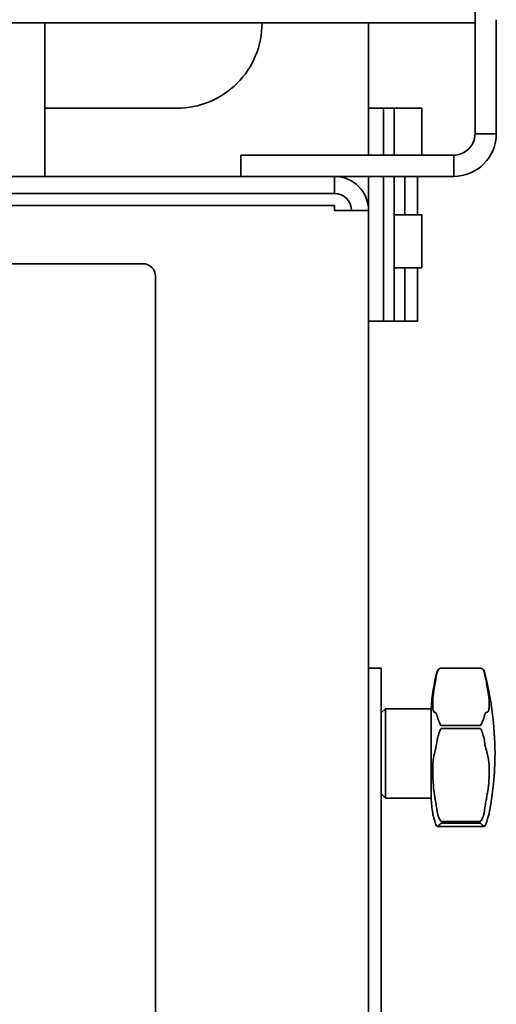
# Model space of a CAD drawing. Header units: millimetres. Extents: x 0 to 7128, y 0 to 5040.
# Tile 64 of 95: x 2876 to 2988, y 2990 to 3221. Entities that reach past the tile are written whole.
import ezdxf

# ---------------------------------------------------------------- set-up
doc = ezdxf.new("R2010")
doc.units = ezdxf.units.MM
doc.header["$LTSCALE"] = 12
doc.layers.add('Spigoli visibili(ISO)', color=7, linetype='Continuous', lineweight=35)

msp = doc.modelspace()

# ---------------------------------------------------------------- linework, layer by layer
at = {"layer": 'Spigoli visibili(ISO)'}
for p, q in [((2982.6285, 3220.4445), (2982.6285, 3620.4445)), ((2987.6285, 3194.4078), (2987.6285, 3221.2041)), ((2682.6285, 3220.4445), (2982.6285, 3220.4445)), ((2881.6285, 3220.4445), (2881.6285, 3184.4078)), ((2957.6285, 3220.4445), (2957.6285, 3189.4078)), ((2982.6285, 3220.4445), (2982.6285, 3194.4078)), ((2912.6285, 3200.4078), (2881.6285, 3200.4078)), ((2961.1285, 3200.4078), (2957.6285, 3200.4078)), ((2961.1285, 3189.4078), (2961.1285, 3200.4078)), ((2963.6285, 3200.4078), (2961.1285, 3200.4078)), ((2963.6285, 3200.4078), (2964.6285, 3200.4078)), ((2963.6285, 3189.4078), (2963.6285, 3200.4078)), ((2970.1285, 3200.4078), (2964.6285, 3200.4078)), ((2970.1285, 3200.4078), (2970.1285, 3189.4078)), ((2982.6285, 3194.4078), (2983.9947, 3194.4078)), ((2983.9947, 3194.4078), (2987.6285, 3194.4078)), ((2927.6285, 3189.4078), (2932.6285, 3189.4078)), ((2927.6285, 3189.4078), (2927.6285, 3184.4078)), ((2977.6285, 3189.4078), (2932.6285, 3189.4078)), ((2977.6285, 3189.4078), (2977.6285, 3184.4078)), ((2930.8462, 3184.4078), (2836.6285, 3184.4078)), ((2932.6285, 3184.4078), (2930.8462, 3184.4078)), ((2932.6285, 3184.4078), (2977.6285, 3184.4078)), ((2949.6285, 3184.4078), (2949.6285, 3180.4078)), ((2957.6285, 3184.4078), (2957.6285, 3176.4078)), ((2961.1285, 3150.4078), (2961.1285, 3184.4078)), ((2963.6285, 3150.4078), (2963.6285, 3184.4078)), ((2966.1285, 3184.4078), (2966.1285, 3175.4078)), ((2969.1285, 3184.4078), (2969.1285, 3175.4078)), ((2836.6285, 3180.4078), (2949.6285, 3180.4078)), ((2949.6285, 3177.5794), (2836.6285, 3177.5794)), ((2949.6285, 3176.4078), (2949.6285, 3177.5794)), ((2949.6285, 3176.4078), (2957.6285, 3176.4078)), ((2957.6285, 2663.4078), (2957.6285, 3176.4078)), ((2963.6285, 3175.4078), (2964.6285, 3175.4078)), ((2966.1285, 3175.4078), (2963.6285, 3175.4078)), ((2966.4329, 3175.4078), (2966.1285, 3175.4078)), ((2970.1285, 3175.4078), (2966.4329, 3175.4078)), ((2970.1285, 3162.9078), (2970.1285, 3175.4078)), ((2760.6285, 3163.9078), (2904.6285, 3163.9078)), ((2907.6285, 3160.9078), (2907.6285, 2600.4344)), ((2963.6285, 3162.9078), (2964.6285, 3162.9078)), ((2966.1285, 3162.9078), (2963.6285, 3162.9078)), ((2966.4329, 3162.9078), (2966.1285, 3162.9078)), ((2966.1285, 3150.4078), (2966.1285, 3162.9078)), ((2970.1285, 3162.9078), (2966.4329, 3162.9078)), ((2969.1285, 3150.4078), (2969.1285, 3162.9078)), ((2961.1285, 3150.4078), (2957.6285, 3150.4078)), ((2963.6285, 3150.4078), (2961.1285, 3150.4078)), ((2966.1285, 3150.4078), (2963.6285, 3150.4078)), ((2969.1285, 3150.4078), (2966.1285, 3150.4078)), ((2960.6285, 3068.9078), (2957.6285, 3068.9078)), ((2960.6285, 2896.0209), (2960.6285, 3068.9078)), ((2983.8552, 3068.9078), (2974.6978, 3068.9078)), ((2974.6978, 3068.9045), (2983.8552, 3068.9045)), ((2960.6285, 3058.4078), (2961.6285, 3059.4078)), ((2961.6285, 3038.4078), (2961.6285, 3059.4078)), ((2972.3285, 3059.4078), (2961.6285, 3059.4078)), ((2972.3285, 3038.4078), (2972.3285, 3059.4078)), ((2983.8552, 3055.4341), (2974.6978, 3055.4341)), ((2974.6978, 3054.7401), (2983.8552, 3054.7401)), ((2960.6285, 3039.4078), (2961.6285, 3038.4078)), ((2972.3285, 3038.4078), (2961.6285, 3038.4078)), ((2973.7379, 3031.7644), (2984.8151, 3031.7644)), ((2983.8552, 3032.9446), (2974.6978, 3032.9446)), ((2974.6978, 3032.5157), (2983.8552, 3032.5157))]:
    msp.add_line(p, q, dxfattribs=at)
for centre, radius, start, end in [((2912.6285, 3220.4078), 20, 270, 0.105214), ((2882.6285, 3220.4078), 20, 267.134016, 270), ((2949.6285, 3176.4078), 8, 0, 90), ((2949.6285, 3176.4078), 4, 0, 90), ((2904.6285, 3160.9078), 3, 0, 90), ((2974.6978, 3067.9078), 1, 90, 165.608471), ((2983.8552, 3067.9078), 1, 14.294351, 90), ((3020.2229, 3056.2261), 48, 165.608471, 176.199346), ((2906.332, 3048.1555), 81, 0.532136, 14.294351), ((2906.332, 3049.6601), 81, 349.458209, 359.467864), ((3020.2229, 3041.5895), 48, 183.800654, 188.082303)]:
    msp.add_arc(centre, radius, start, end, dxfattribs=at)
for centre, ratio, start_param, end_param in [((2907.5107, 3051.8724), 0.94276963, 0.17102545, 0.18487379), ((2907.5107, 3058.9196), 0.025793, 6.09831152, 6.11215986), ((2907.5107, 3040.7282), 0.60845667, 0.17102545, 0.18487379), ((2907.5107, 3052.1308), 0.95871058, 6.09831152, 6.11215986), ((2907.5107, 3040.8879), 0.56672272, 6.09831152, 6.11215986)]:
    msp.add_ellipse(centre, major_axis=(79.1254, 0), ratio=ratio, start_param=start_param, end_param=end_param, dxfattribs=at)
for points, knots in [([(2977.6285, 3184.4078), (2980.2465, 3184.4078), (2982.8484, 3185.4855), (2984.6996, 3187.3367), (2986.5508, 3189.1879), (2987.6285, 3191.7898), (2987.6285, 3194.4078)], [0, 0, 0, 0, 0.78539816, 0.78539816, 0.78539816, 1.57079633, 1.57079633, 1.57079633, 1.57079633]), ([(2982.6285, 3194.4078), (2982.6285, 3192.9023), (2981.906, 3191.4129), (2980.7237, 3190.481), (2979.8499, 3189.7923), (2978.741, 3189.4078), (2977.6285, 3189.4078)], [0, 0, 0, 0, 0.90327793, 0.90327793, 0.90327793, 1.57079633, 1.57079633, 1.57079633, 1.57079633]), ([(2974.6978, 3068.9045), (2974.6927, 3068.9045), (2974.6877, 3068.9044), (2974.6775, 3068.9042), (2974.6725, 3068.904), (2974.6573, 3068.9034), (2974.6473, 3068.9028), (2974.62, 3068.9006), (2974.6005, 3068.8985), (2974.5419, 3068.8891), (2974.5021, 3068.8799), (2974.3967, 3068.8457), (2974.3208, 3068.8124), (2974.1009, 3068.6616), (2973.9777, 3068.5247), (2973.8111, 3068.2181), (2973.7594, 3068.0734), (2973.7292, 3067.922)], [-0.3747665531, -0.3747665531, -0.3747665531, -0.3747665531, -0.3732368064, -0.3732368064, -0.3716001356, -0.3716001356, -0.3679969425, -0.3679969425, -0.3613093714, -0.3613093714, -0.3504770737, -0.3504770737, -0.3336894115, -0.3336894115, -0.3057957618, -0.3057957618, -0.2851456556, -0.2851456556, -0.2851456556, -0.2851456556]), ([(2984.8242, 3067.9199), (2984.7647, 3068.2201), (2984.6243, 3068.4822), (2984.2782, 3068.805), (2984.1321, 3068.8585), (2984.0094, 3068.8892), (2983.9756, 3068.8955), (2983.9281, 3068.9011), (2983.9145, 3068.9022), (2983.8941, 3068.9035), (2983.8856, 3068.9039), (2983.8696, 3068.9044), (2983.8625, 3068.9045), (2983.8552, 3068.9045)], [-0.0933710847, -0.0933710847, -0.0933710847, -0.0933710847, -0.0529853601, -0.0529853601, -0.0206327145, -0.0206327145, -0.0099001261, -0.0099001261, -0.0050887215, -0.0050887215, -0.0021938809, -0.0021938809, 0, 0, 0, 0]), ([(2973.7292, 3067.922), (2973.6527, 3067.5398), (2973.5588, 3067.0644), (2973.3983, 3066.2256), (2973.339, 3065.9113), (2973.2788, 3065.585)], [-1.262601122, -1.262601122, -1.262601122, -1.262601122, -1.069701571, -1.069701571, -0.963939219, -0.963939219, -0.963939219, -0.963939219]), ([(2985.2877, 3065.585), (2985.1948, 3066.0536), (2985.1069, 3066.4967), (2984.9501, 3067.2862), (2984.8818, 3067.6303), (2984.8242, 3067.9199)], [-2.211879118, -2.211879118, -2.211879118, -2.211879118, -2.059736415, -2.059736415, -1.913165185, -1.913165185, -1.913165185, -1.913165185]), ([(2973.1018, 3058.5723), (2972.9932, 3058.5905), (2972.9078, 3058.6915), (2972.7457, 3059.1604), (2972.6997, 3059.6388), (2972.6997, 3060.2881), (2972.6997, 3060.3671), (2972.7004, 3060.4484), (2972.7138, 3061.2509), (2972.7761, 3062.1351), (2972.953, 3063.5936), (2973.0211, 3064.0739), (2973.1018, 3064.5683)], [-0.54571839, -0.54571839, -0.54571839, -0.54571839, -0.33140947, -0.33140947, 0, 0, 0, 0.04028586, 0.04028586, 0.38621477, 0.38621477, 0.54573741, 0.54573741, 0.54573741, 0.54573741]), ([(2973.2788, 3065.585), (2973.2686, 3065.5302), (2973.2586, 3065.4754), (2973.1973, 3065.1369), (2973.1484, 3064.8528), (2973.1018, 3064.5683)], [29.395035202, 29.395035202, 29.395035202, 29.395035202, 29.411332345, 29.411332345, 29.495600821, 29.495600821, 29.495600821, 29.495600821]), ([(2985.4817, 3064.5683), (2985.5982, 3063.9323), (2985.6959, 3063.3201), (2985.8991, 3061.7904), (2985.9648, 3060.9563), (2985.9648, 3060.2881), (2985.9648, 3059.8839), (2985.9408, 3059.5452), (2985.8355, 3058.9533), (2985.7438, 3058.7384), (2985.5784, 3058.6013), (2985.5318, 3058.5798), (2985.4817, 3058.5723)], [-0.54691656, -0.54691656, -0.54691656, -0.54691656, -0.34101162, -0.34101162, 0, 0, 0, 0.2063447, 0.2063447, 0.45752562, 0.45752562, 0.54597397, 0.54597397, 0.54597397, 0.54597397]), ([(2973.1018, 3058.5723), (2973.1484, 3058.5645), (2973.1973, 3058.5567), (2973.2586, 3058.5475), (2973.2686, 3058.546), (2973.2788, 3058.5445)], [-29.495600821, -29.495600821, -29.495600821, -29.495600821, -29.411332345, -29.411332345, -29.395035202, -29.395035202, -29.395035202, -29.395035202]), ([(2973.2788, 3058.5445), (2973.3726, 3058.5306), (2973.4637, 3058.4296), (2973.6145, 3058.0925), (2973.6761, 3057.8865), (2973.7292, 3057.6313)], [-2.207473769, -2.207473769, -2.207473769, -2.207473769, -2.042946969, -2.042946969, -1.908668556, -1.908668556, -1.908668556, -1.908668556]), ([(2973.7292, 3057.6313), (2973.789, 3057.3429), (2973.9291, 3056.9702), (2974.2748, 3056.1496), (2974.4209, 3055.8256), (2974.5436, 3055.5939), (2974.5774, 3055.5349), (2974.6249, 3055.4751), (2974.6384, 3055.4615), (2974.6588, 3055.4462), (2974.6673, 3055.4411), (2974.6834, 3055.4354), (2974.6905, 3055.4341), (2974.6978, 3055.4341)], [-0.0932765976, -0.0932765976, -0.0932765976, -0.0932765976, -0.0529853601, -0.0529853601, -0.0206327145, -0.0206327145, -0.0099001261, -0.0099001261, -0.0050887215, -0.0050887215, -0.0021938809, -0.0021938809, 0, 0, 0, 0]), ([(2983.8552, 3055.4341), (2983.8603, 3055.4341), (2983.8653, 3055.4347), (2983.8755, 3055.4373), (2983.8805, 3055.4393), (2983.8957, 3055.4468), (2983.9056, 3055.4543), (2983.9329, 3055.4798), (2983.9525, 3055.5043), (2984.0111, 3055.5945), (2984.0509, 3055.6704), (2984.1563, 3055.8853), (2984.2322, 3056.0528), (2984.4521, 3056.5559), (2984.5752, 3056.8529), (2984.7422, 3057.3167), (2984.794, 3057.4871), (2984.8242, 3057.6334)], [-0.374766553, -0.374766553, -0.374766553, -0.374766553, -0.3732368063, -0.3732368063, -0.3716001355, -0.3716001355, -0.3679969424, -0.3679969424, -0.3613093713, -0.3613093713, -0.3504770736, -0.3504770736, -0.3336894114, -0.3336894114, -0.3057957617, -0.3057957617, -0.2850498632, -0.2850498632, -0.2850498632, -0.2850498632]), ([(2984.8242, 3057.6334), (2984.8923, 3057.9625), (2984.9752, 3058.2084), (2985.1375, 3058.4728), (2985.211, 3058.5339), (2985.2877, 3058.5445)], [-1.266508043, -1.266508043, -1.266508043, -1.266508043, -1.093607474, -1.093607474, -0.967966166, -0.967966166, -0.967966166, -0.967966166]), ([(2974.6978, 3054.7401), (2974.6927, 3054.7401), (2974.6877, 3054.7394), (2974.6775, 3054.7367), (2974.6725, 3054.7347), (2974.6573, 3054.7268), (2974.6473, 3054.7189), (2974.62, 3054.692), (2974.6005, 3054.6662), (2974.5419, 3054.5702), (2974.5021, 3054.4886), (2974.3967, 3054.2526), (2974.3208, 3054.0645), (2974.1009, 3053.4683), (2973.9777, 3053.0866), (2973.8111, 3052.4342), (2973.7594, 3052.175), (2973.7292, 3051.9357)], [-0.3747665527, -0.3747665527, -0.3747665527, -0.3747665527, -0.373236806, -0.373236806, -0.3716001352, -0.3716001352, -0.367996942, -0.367996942, -0.3613093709, -0.3613093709, -0.3504770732, -0.3504770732, -0.3336894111, -0.3336894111, -0.3057957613, -0.3057957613, -0.2851456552, -0.2851456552, -0.2851456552, -0.2851456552]), ([(2984.8242, 3051.9324), (2984.7647, 3052.4066), (2984.6243, 3052.9419), (2984.2782, 3053.9631), (2984.1321, 3054.3202), (2984.0094, 3054.5708), (2983.9756, 3054.6338), (2983.9281, 3054.697), (2983.9145, 3054.7113), (2983.8941, 3054.7274), (2983.8856, 3054.7327), (2983.8696, 3054.7387), (2983.8625, 3054.7401), (2983.8552, 3054.7401)], [-0.0933710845, -0.0933710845, -0.0933710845, -0.0933710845, -0.05298536, -0.05298536, -0.0206327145, -0.0206327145, -0.009900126, -0.009900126, -0.0050887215, -0.0050887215, -0.0021938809, -0.0021938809, 0, 0, 0, 0]), ([(2973.7292, 3051.9357), (2973.6527, 3051.3315), (2973.5588, 3050.774), (2973.3983, 3050.0279), (2973.339, 3049.7888), (2973.2788, 3049.5782)], [-1.262601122, -1.262601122, -1.262601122, -1.262601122, -1.069701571, -1.069701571, -0.963939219, -0.963939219, -0.963939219, -0.963939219]), ([(2985.2877, 3049.5782), (2985.1948, 3049.8806), (2985.1069, 3050.2413), (2984.9501, 3051.043), (2984.8818, 3051.475), (2984.8242, 3051.9324)], [-2.211879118, -2.211879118, -2.211879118, -2.211879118, -2.059736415, -2.059736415, -1.913165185, -1.913165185, -1.913165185, -1.913165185]), ([(2973.1018, 3039.2203), (2972.9932, 3039.8964), (2972.9078, 3040.5967), (2972.7457, 3042.4066), (2972.6997, 3043.5103), (2972.6997, 3044.5609), (2972.6997, 3044.6886), (2972.7004, 3044.8154), (2972.7138, 3046.0206), (2972.7761, 3047.0103), (2972.953, 3048.2467), (2973.0211, 3048.6029), (2973.1018, 3048.922)], [-0.54571839, -0.54571839, -0.54571839, -0.54571839, -0.33140947, -0.33140947, 0, 0, 0, 0.04028586, 0.04028586, 0.38621477, 0.38621477, 0.54573741, 0.54573741, 0.54573741, 0.54573741]), ([(2973.2788, 3049.5782), (2973.2686, 3049.5428), (2973.2586, 3049.5074), (2973.1973, 3049.289), (2973.1484, 3049.1056), (2973.1018, 3048.922)], [29.395035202, 29.395035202, 29.395035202, 29.395035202, 29.411332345, 29.411332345, 29.495600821, 29.495600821, 29.495600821, 29.495600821]), ([(2985.4817, 3048.922), (2985.5982, 3048.5116), (2985.6959, 3048.0399), (2985.8991, 3046.6433), (2985.9648, 3045.642), (2985.9648, 3044.5609), (2985.9648, 3043.9067), (2985.9408, 3043.2312), (2985.8355, 3041.7152), (2985.7438, 3040.8806), (2985.5784, 3039.7809), (2985.5318, 3039.4982), (2985.4817, 3039.2203)], [-0.54691656, -0.54691656, -0.54691656, -0.54691656, -0.34101162, -0.34101162, 0, 0, 0, 0.2063447, 0.2063447, 0.45752562, 0.45752562, 0.54597397, 0.54597397, 0.54597397, 0.54597397]), ([(2973.1018, 3039.2203), (2973.1484, 3038.931), (2973.1973, 3038.642), (2973.2586, 3038.2979), (2973.2686, 3038.2421), (2973.2788, 3038.1864)], [1.236980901, 1.236980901, 1.236980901, 1.236980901, 1.321249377, 1.321249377, 1.337546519, 1.337546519, 1.337546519, 1.337546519]), ([(2973.2788, 3038.1864), (2973.3726, 3037.6696), (2973.4637, 3037.13), (2973.6145, 3036.146), (2973.6761, 3035.7077), (2973.7292, 3035.285)], [-2.207473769, -2.207473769, -2.207473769, -2.207473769, -2.042946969, -2.042946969, -1.908668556, -1.908668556, -1.908668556, -1.908668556]), ([(2984.8242, 3035.2884), (2984.8923, 3035.8344), (2984.9752, 3036.4039), (2985.1375, 3037.385), (2985.211, 3037.7928), (2985.2877, 3038.1864)], [-1.266508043, -1.266508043, -1.266508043, -1.266508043, -1.093607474, -1.093607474, -0.967966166, -0.967966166, -0.967966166, -0.967966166]), ([(2972.6997, 3034.8409), (2972.6997, 3034.8409), (2972.7004, 3034.8379), (2972.7138, 3034.7803), (2972.7761, 3034.5077), (2972.953, 3033.8134), (2973.0211, 3033.5533), (2973.1018, 3033.2561)], [0, 0, 0, 0, 0.040285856, 0.040285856, 0.386214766, 0.386214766, 0.545737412, 0.545737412, 0.545737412, 0.545737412]), ([(2973.7292, 3035.285), (2973.789, 3034.8075), (2973.9291, 3034.3158), (2974.2748, 3033.4862), (2974.4209, 3033.2326), (2974.5436, 3033.0587), (2974.5774, 3033.0158), (2974.6249, 3032.9734), (2974.6384, 3032.9638), (2974.6588, 3032.9531), (2974.6673, 3032.9495), (2974.6834, 3032.9455), (2974.6905, 3032.9446), (2974.6978, 3032.9446)], [-0.0932765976, -0.0932765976, -0.0932765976, -0.0932765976, -0.0529853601, -0.0529853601, -0.0206327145, -0.0206327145, -0.0099001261, -0.0099001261, -0.0050887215, -0.0050887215, -0.0021938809, -0.0021938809, 0, 0, 0, 0]), ([(2983.8552, 3032.9446), (2983.8603, 3032.9446), (2983.8653, 3032.945), (2983.8755, 3032.9468), (2983.8805, 3032.9482), (2983.8957, 3032.9535), (2983.9056, 3032.9587), (2983.9329, 3032.9767), (2983.9525, 3032.994), (2984.0111, 3033.0591), (2984.0509, 3033.1152), (2984.1563, 3033.2822), (2984.2322, 3033.419), (2984.4521, 3033.8807), (2984.5752, 3034.2012), (2984.7422, 3034.795), (2984.794, 3035.0459), (2984.8242, 3035.2884)], [-0.3747665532, -0.3747665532, -0.3747665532, -0.3747665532, -0.3732368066, -0.3732368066, -0.3716001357, -0.3716001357, -0.3679969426, -0.3679969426, -0.3613093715, -0.3613093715, -0.3504770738, -0.3504770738, -0.3336894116, -0.3336894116, -0.3057957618, -0.3057957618, -0.2850498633, -0.2850498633, -0.2850498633, -0.2850498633]), ([(2985.4817, 3033.2561), (2985.5982, 3033.6384), (2985.6959, 3033.9591), (2985.8991, 3034.6256), (2985.9648, 3034.8409), (2985.9648, 3034.8409)], [-0.546916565, -0.546916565, -0.546916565, -0.546916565, -0.341011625, -0.341011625, 0, 0, 0, 0]), ([(2973.2788, 3032.6449), (2973.2686, 3032.6778), (2973.2586, 3032.7108), (2973.1973, 3032.9143), (2973.1484, 3033.0851), (2973.1018, 3033.2561)], [29.395035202, 29.395035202, 29.395035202, 29.395035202, 29.411332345, 29.411332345, 29.495600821, 29.495600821, 29.495600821, 29.495600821]), ([(2973.7292, 3031.7649), (2973.6527, 3031.7737), (2973.5588, 3031.9045), (2973.3983, 3032.2822), (2973.339, 3032.4488), (2973.2788, 3032.6449)], [-1.262601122, -1.262601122, -1.262601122, -1.262601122, -1.069701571, -1.069701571, -0.963939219, -0.963939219, -0.963939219, -0.963939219]), ([(2974.6978, 3032.5157), (2974.6927, 3032.5157), (2974.6877, 3032.5153), (2974.6775, 3032.5139), (2974.6725, 3032.5127), (2974.6573, 3032.5085), (2974.6473, 3032.5042), (2974.62, 3032.4898), (2974.6005, 3032.476), (2974.5419, 3032.4261), (2974.5021, 3032.3848), (2974.3967, 3032.2731), (2974.3208, 3032.1902), (2974.1009, 3031.9725), (2973.9777, 3031.8735), (2973.8111, 3031.7769), (2973.7594, 3031.7615), (2973.7292, 3031.7649)], [-0.374766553, -0.374766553, -0.374766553, -0.374766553, -0.3732368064, -0.3732368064, -0.3716001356, -0.3716001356, -0.3679969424, -0.3679969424, -0.3613093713, -0.3613093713, -0.3504770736, -0.3504770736, -0.3336894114, -0.3336894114, -0.3057957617, -0.3057957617, -0.2851456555, -0.2851456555, -0.2851456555, -0.2851456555]), ([(2984.8242, 3031.765), (2984.7647, 3031.7578), (2984.6243, 3031.8266), (2984.2782, 3032.1349), (2984.1321, 3032.3021), (2984.0094, 3032.4263), (2983.9756, 3032.4589), (2983.9281, 3032.4924), (2983.9145, 3032.5001), (2983.8941, 3032.5088), (2983.8856, 3032.5117), (2983.8696, 3032.5149), (2983.8625, 3032.5157), (2983.8552, 3032.5157)], [-0.0933710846, -0.0933710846, -0.0933710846, -0.0933710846, -0.0529853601, -0.0529853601, -0.0206327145, -0.0206327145, -0.0099001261, -0.0099001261, -0.0050887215, -0.0050887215, -0.0021938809, -0.0021938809, 0, 0, 0, 0]), ([(2985.2877, 3032.6449), (2985.1948, 3032.3632), (2985.1069, 3032.1431), (2984.9501, 3031.849), (2984.8818, 3031.772), (2984.8242, 3031.765)], [-2.211879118, -2.211879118, -2.211879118, -2.211879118, -2.059736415, -2.059736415, -1.913165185, -1.913165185, -1.913165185, -1.913165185])]:
    msp.add_open_spline(points, degree=3, knots=knots, dxfattribs=at)

doc.saveas('drawing.dxf')
